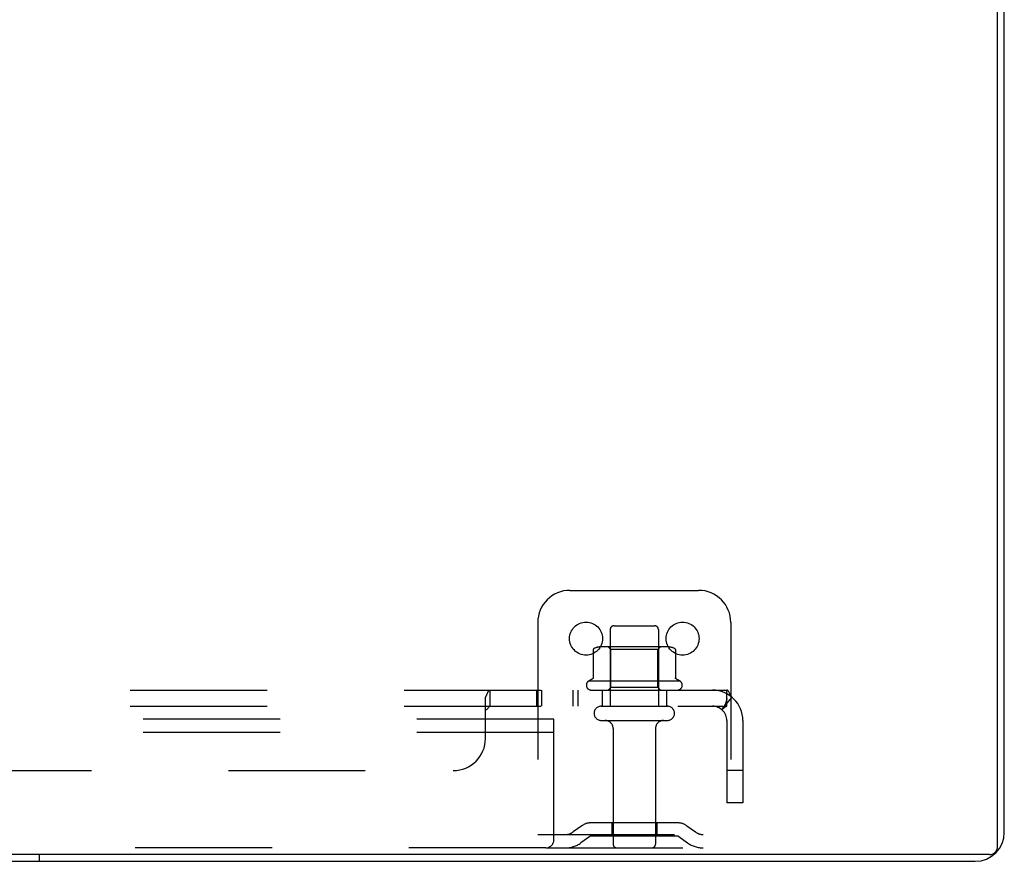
# Model space of a CAD drawing. Header units: inches. Extents: x 0 to 193, y 0 to 125.
# Tile 66 of 256: x 81 to 89, y 7 to 14. Entities that reach past the tile are written whole.
import ezdxf

# ---------------------------------------------------------------- set-up
doc = ezdxf.new("R2010")
doc.units = ezdxf.units.IN
doc.header["$LTSCALE"] = 10.635988
doc.header["$MEASUREMENT"] = 0
doc.linetypes.add('HIDDEN', pattern=[0.2, 0.1, -0.1])
doc.layers.get('0').update_dxf_attribs({"linetype": 'CONTINUOUS'})
doc.layers.add('DEFAULT_2', color=8, linetype='HIDDEN')
doc.layers.add('SUBPANEL', color=7, linetype='CONTINUOUS')

msp = doc.modelspace()

# ---------------------------------------------------------------- linework, layer by layer
at = {"color": 7, "linetype": 'Continuous'}
for p, q in [((88.8064, 7.3154), (88.8064, 19.0854)), ((88.7434, 7.2524), (28.9734, 7.2524)), ((81.3584, 7.2524), (81.3584, 7.2004))]:
    msp.add_line(p, q, dxfattribs=at)
at = {"color": 3, "linetype": 'Continuous'}
for p, q in [((88.8584, 7.4264), (88.8584, 18.9744)), ((29.0844, 7.2004), (88.6324, 7.2004))]:
    msp.add_line(p, q, dxfattribs=at)
msp.add_arc((88.6324, 7.4264), 0.226, 270, 360, dxfattribs=at)
at = {"color": 7, "linetype": 'Continuous'}
msp.add_arc((88.7434, 7.3154), 0.063, 270, 360, dxfattribs=at)
at = {"layer": 'DEFAULT_2', "color": 8, "linetype": 'HIDDEN'}
for p, q in [((85.4834, 9.3044), (86.4834, 9.3044)), ((85.2334, 9.0544), (85.2334, 7.3044)), ((85.8259, 9.0294), (86.1409, 9.0294)), ((86.7334, 9.0544), (86.7334, 7.3044)), ((85.7959, 8.9994), (85.7959, 8.4044)), ((86.1709, 8.9994), (86.1709, 8.4044)), ((85.6645, 8.8441), (85.6645, 8.626)), ((86.239, 8.8654), (85.7277, 8.8654)), ((85.7999, 8.8454), (85.7799, 8.8654)), ((86.1669, 8.8454), (85.7999, 8.8454)), ((85.7999, 8.5494), (85.7999, 8.8454)), ((86.1669, 8.8454), (86.1869, 8.8654)), ((86.1669, 8.5494), (86.1669, 8.8454)), ((86.3023, 8.8441), (86.3023, 8.626)), ((86.3392, 8.5994), (85.6275, 8.5994)), ((85.6492, 8.5294), (86.3175, 8.5294)), ((85.7999, 8.5494), (85.7799, 8.5294)), ((86.1669, 8.5494), (85.7999, 8.5494)), ((86.1669, 8.5494), (86.1869, 8.5294)), ((85.7259, 8.4044), (86.2409, 8.4044)), ((85.3584, 8.3044), (32.3584, 8.3044)), ((85.3584, 8.2004), (85.3584, 8.3044)), ((85.7259, 8.2944), (86.2409, 8.2944)), ((85.3584, 8.2004), (32.3584, 8.2004)), ((85.3584, 7.3669), (85.3584, 8.2004)), ((85.8184, 8.2319), (85.8184, 7.3344)), ((86.1484, 8.2319), (86.1484, 7.3344)), ((86.3239, 7.4984), (85.6428, 7.4984)), ((85.8084, 7.4984), (85.8084, 7.3944)), ((86.1584, 7.4984), (86.1584, 7.3944)), ((85.5762, 7.4769), (85.5083, 7.428)), ((86.3905, 7.4769), (86.4584, 7.428)), ((85.2334, 7.4084), (86.7334, 7.4084)), ((85.637, 7.3925), (85.5691, 7.3436)), ((86.3239, 7.3944), (85.6428, 7.3944)), ((86.3297, 7.3925), (86.3977, 7.3436)), ((85.2959, 7.3044), (32.4209, 7.3044)), ((85.2959, 7.3044), (86.7334, 7.3044))]:
    msp.add_line(p, q, dxfattribs=at)
for points in [[(85.6704, 8.8532), (85.669, 8.8524), (85.6677, 8.8514), (85.6665, 8.8502), (85.6656, 8.8487), (85.665, 8.8471), (85.6646, 8.8454), (85.6645, 8.8441)], [(86.2963, 8.8532), (86.2978, 8.8524), (86.2991, 8.8514), (86.3002, 8.8502), (86.3011, 8.8487), (86.3018, 8.8471), (86.3022, 8.8454), (86.3023, 8.8441)], [(85.6645, 8.6259), (85.6644, 8.6247), (85.6642, 8.6235), (85.6639, 8.6225), (85.6635, 8.6217), (85.6632, 8.621), (85.6628, 8.6204), (85.6625, 8.6199), (85.6621, 8.6195), (85.6618, 8.6191), (85.6615, 8.6187), (85.6612, 8.6184), (85.6609, 8.6182), (85.6606, 8.6179), (85.6603, 8.6177), (85.66, 8.6175), (85.6597, 8.6174), (85.6594, 8.6172), (85.6592, 8.6171)], [(86.3075, 8.6171), (86.3073, 8.6172), (86.307, 8.6174), (86.3068, 8.6175), (86.3065, 8.6177), (86.3062, 8.6179), (86.3059, 8.6182), (86.3056, 8.6184), (86.3053, 8.6187), (86.3049, 8.6191), (86.3046, 8.6195), (86.3042, 8.6199), (86.3039, 8.6204), (86.3035, 8.621), (86.3032, 8.6217), (86.3029, 8.6225), (86.3026, 8.6235), (86.3023, 8.6247), (86.3023, 8.6259)]]:
    msp.add_lwpolyline(points, dxfattribs=at)
for centre in [(85.6084, 8.9294), (86.3584, 8.9294)]:
    msp.add_circle(centre, 0.128, dxfattribs=at)
for centre, radius, start, end in [((85.4834, 9.0544), 0.25, 90, 180), ((86.4834, 9.0544), 0.25, 0, 90), ((85.8259, 8.9994), 0.03, 89.99999, 180), ((86.1409, 8.9994), 0.03, 0, 90.00001), ((85.7277, 8.7242), 0.1412, 90, 113.95), ((86.239, 8.7242), 0.1412, 66.05, 90), ((85.6492, 8.5678), 0.0384, 124.44966, 270), ((85.9834, 7.9992), 0.6977, 117.6814, 120.66313), ((85.9834, 7.9992), 0.6977, 59.33687, 62.3186), ((86.3175, 8.5678), 0.0384, 270, 55.55034), ((85.7259, 8.3494), 0.055, 90, 270), ((86.2409, 8.3494), 0.055, 270, 90), ((85.7559, 8.2319), 0.0625, 0, 90), ((86.2109, 8.2319), 0.0625, 90, 180), ((85.6428, 7.3844), 0.114, 90, 125.75389), ((86.3239, 7.3844), 0.114, 54.24611, 90), ((85.4475, 7.5124), 0.104, 270, 305.75389), ((86.5192, 7.5124), 0.104, 234.24611, 270), ((85.2959, 7.3669), 0.0625, 270, 360), ((85.6428, 7.3844), 0.01, 90, 125.75389), ((86.3239, 7.3844), 0.01, 54.24611, 90), ((85.4475, 7.5124), 0.208, 270, 305.75389), ((85.8484, 7.3344), 0.03, 180, 270), ((86.1184, 7.3344), 0.03, 270, 360), ((86.5192, 7.5124), 0.208, 234.24611, 270)]:
    msp.add_arc(centre, radius, start, end, dxfattribs=at)
at = {"layer": 'SUBPANEL', "color": 8, "linetype": 'HIDDEN'}
for p, q in [((31.0146, 8.5294), (86.7021, 8.5294)), ((84.8625, 8.4044), (84.8625, 8.5294)), ((85.2242, 8.5294), (85.2242, 8.4044)), ((85.2629, 8.5294), (85.2629, 8.4044)), ((85.5052, 8.5294), (85.5052, 8.4044)), ((85.5439, 8.5294), (85.5439, 8.4044)), ((85.7334, 8.5294), (85.7334, 8.4044)), ((86.2334, 8.5294), (86.2334, 8.4044)), ((86.7021, 8.4044), (86.7021, 8.5294)), ((84.8271, 8.1544), (84.8271, 8.4754)), ((86.7407, 8.4754), (86.6613, 8.3789)), ((31.0146, 8.4044), (86.7021, 8.4044)), ((86.7021, 8.2924), (86.7021, 7.6544)), ((86.8271, 8.2924), (86.8271, 7.6544)), ((80.7021, 7.9044), (84.5771, 7.9044)), ((86.8271, 7.9044), (86.7021, 7.9044)), ((86.8271, 7.6544), (86.7021, 7.6544))]:
    msp.add_line(p, q, dxfattribs=at)
for points in [[(84.8271, 8.4754), (84.8287, 8.4775), (84.8303, 8.4798), (84.8319, 8.4826), (84.8334, 8.4856), (84.835, 8.489), (84.8366, 8.4925), (84.8381, 8.4961)], [(84.8381, 8.4961), (84.8411, 8.5033), (84.8426, 8.5068), (84.8441, 8.5102)], [(84.8441, 8.5102), (84.8457, 8.5134), (84.8472, 8.5163), (84.8488, 8.5191), (84.8506, 8.5218)], [(84.8472, 8.5163), (84.8488, 8.5191), (84.8506, 8.5218), (84.8525, 8.5241), (84.8544, 8.526), (84.8562, 8.5274), (84.8579, 8.5284), (84.8596, 8.529), (84.8611, 8.5293), (84.8625, 8.5294)], [(84.8525, 8.5241), (84.8544, 8.526), (84.8562, 8.5274), (84.8579, 8.5284)], [(84.8596, 8.529), (84.8611, 8.5293), (84.8625, 8.5294)], [(86.7223, 8.5068), (86.7208, 8.5102), (86.7193, 8.5134), (86.7178, 8.5163), (86.7162, 8.5191), (86.7144, 8.5218), (86.7125, 8.5241), (86.7107, 8.526), (86.7088, 8.5274), (86.707, 8.5284), (86.7052, 8.529), (86.7036, 8.5293), (86.7021, 8.5294)], [(86.7407, 8.4754), (86.7385, 8.4775), (86.7364, 8.4798), (86.7343, 8.4826), (86.7324, 8.4856), (86.7305, 8.489), (86.7287, 8.4925), (86.727, 8.4961), (86.7254, 8.4997), (86.7223, 8.5068)], [(84.8271, 8.4754), (84.8287, 8.4775), (84.8303, 8.4798), (84.8319, 8.4826), (84.8334, 8.4856)], [(86.7022, 8.4641), (86.7022, 8.4641), (86.7022, 8.4642), (86.7022, 8.4641), (86.7022, 8.4639), (86.7022, 8.4636), (86.7021, 8.4632), (86.7021, 8.4628), (86.702, 8.4622), (86.7019, 8.4617), (86.7018, 8.4611), (86.7017, 8.4605), (86.7016, 8.4598), (86.7015, 8.4592), (86.7014, 8.4585), (86.7012, 8.4579), (86.7011, 8.4572), (86.701, 8.4565), (86.7008, 8.4558), (86.7007, 8.4551), (86.7005, 8.4543), (86.7003, 8.4536), (86.7002, 8.4529), (86.7, 8.4521), (86.6998, 8.4514), (86.6996, 8.4506), (86.6994, 8.4498), (86.6992, 8.4491), (86.699, 8.4483), (86.6988, 8.4475), (86.6986, 8.4467), (86.6984, 8.4458), (86.6982, 8.445), (86.6979, 8.4442), (86.6977, 8.4434), (86.6974, 8.4425), (86.6972, 8.4417), (86.6969, 8.4408), (86.6966, 8.4399), (86.6963, 8.439), (86.6961, 8.4382), (86.6958, 8.4373), (86.6955, 8.4363), (86.6952, 8.4354), (86.6948, 8.4345), (86.6945, 8.4336), (86.6942, 8.4326), (86.6938, 8.4316), (86.6935, 8.4307), (86.6931, 8.4297), (86.6927, 8.4287), (86.6923, 8.4277), (86.692, 8.4267), (86.6916, 8.4256), (86.6912, 8.4246), (86.6907, 8.4236), (86.6903, 8.4226), (86.6899, 8.4216), (86.6895, 8.4207), (86.6891, 8.4197), (86.6887, 8.4188), (86.6883, 8.4179), (86.6879, 8.417), (86.6875, 8.4161), (86.6871, 8.4152), (86.6867, 8.4144), (86.6863, 8.4136), (86.6859, 8.4128), (86.6855, 8.412), (86.6852, 8.4112), (86.6848, 8.4104), (86.6844, 8.4097), (86.684, 8.4089), (86.6836, 8.4082), (86.6833, 8.4075), (86.6829, 8.4068), (86.6825, 8.4061), (86.6821, 8.4054), (86.6818, 8.4048), (86.6814, 8.4042), (86.6811, 8.4035), (86.6807, 8.4029), (86.6804, 8.4024), (86.68, 8.4018), (86.6798, 8.4014), (86.6795, 8.401), (86.6793, 8.4006), (86.6792, 8.4004), (86.6791, 8.4004)], [(86.7021, 8.4612), (86.7021, 8.4618), (86.7021, 8.4623), (86.7022, 8.4628), (86.7022, 8.4633), (86.7022, 8.4636), (86.7022, 8.4639), (86.7022, 8.4641)], [(84.8271, 8.3789), (84.8289, 8.3785), (84.8306, 8.3783), (84.8323, 8.3784), (84.8339, 8.3787), (84.8354, 8.3791), (84.8369, 8.3798), (84.8385, 8.3807), (84.84, 8.3819), (84.8415, 8.3832), (84.8429, 8.3847), (84.8442, 8.3863), (84.8455, 8.3881)], [(84.8271, 8.3789), (84.8289, 8.3785), (84.8306, 8.3783), (84.8323, 8.3784), (84.8339, 8.3787), (84.8354, 8.3791), (84.8369, 8.3798), (84.8385, 8.3807), (84.84, 8.3819), (84.8415, 8.3832), (84.8429, 8.3847)], [(84.8442, 8.3863), (84.8455, 8.3881), (84.8469, 8.3899), (84.8495, 8.3938)], [(84.8495, 8.3938), (84.8509, 8.3957), (84.8523, 8.3976), (84.8537, 8.3994), (84.8552, 8.4009), (84.8567, 8.4022), (84.8581, 8.4032)], [(84.8523, 8.3976), (84.8537, 8.3994), (84.8552, 8.4009), (84.8567, 8.4022), (84.8581, 8.4032), (84.8596, 8.4039), (84.8611, 8.4043), (84.8625, 8.4044)], [(84.8596, 8.4039), (84.8611, 8.4043), (84.8625, 8.4044)], [(86.6613, 8.3789), (86.6619, 8.3785), (86.6627, 8.3783), (86.6635, 8.3784), (86.6645, 8.3787), (86.6655, 8.3791), (86.6667, 8.3798), (86.6681, 8.3807), (86.6696, 8.3819), (86.6712, 8.3832), (86.6729, 8.3847), (86.6746, 8.3863), (86.6785, 8.3899)], [(86.6785, 8.3899), (86.6806, 8.3919), (86.6828, 8.3938), (86.685, 8.3957), (86.6874, 8.3976), (86.6898, 8.3994), (86.6921, 8.4009), (86.6944, 8.4022), (86.6966, 8.4032), (86.6986, 8.4039), (86.7004, 8.4043), (86.7021, 8.4044)], [(86.6791, 8.4004), (86.6791, 8.4004), (86.6791, 8.4004), (86.6792, 8.4005), (86.6794, 8.4007), (86.6796, 8.401), (86.6798, 8.4013), (86.6801, 8.4017), (86.6804, 8.4021), (86.6807, 8.4025), (86.6811, 8.403), (86.6815, 8.4035), (86.6819, 8.4039)]]:
    msp.add_lwpolyline(points, dxfattribs=at)
for centre, radius, start, end in [((86.5901, 8.2924), 0.237, 0, 90), ((86.5901, 8.2924), 0.112, 0, 90), ((84.5771, 8.1544), 0.25, 270, 360)]:
    msp.add_arc(centre, radius, start, end, dxfattribs=at)

doc.saveas('drawing.dxf')
